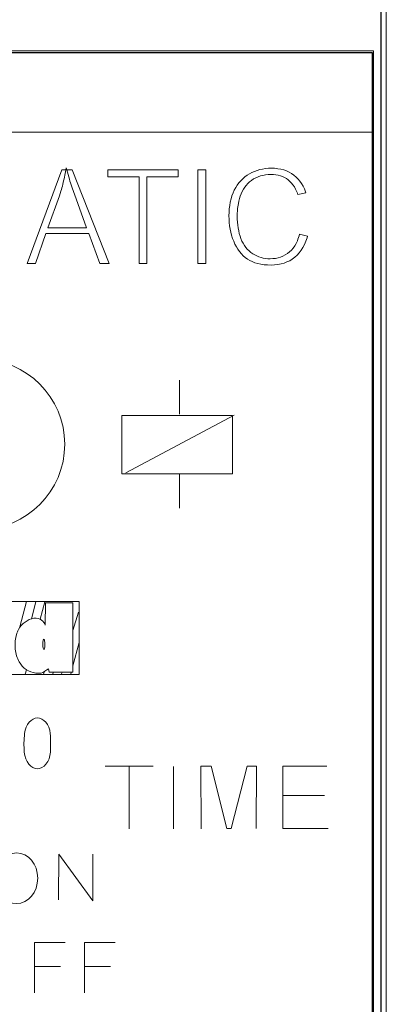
# Model space of a CAD drawing. Header units: millimetres. Extents: x 5 to 192, y 9 to 98.
# Tile 49 of 52: x 114 to 121, y 59 to 76. Entities that reach past the tile are written whole.
import ezdxf

# ---------------------------------------------------------------- set-up
doc = ezdxf.new("R2010")
doc.units = ezdxf.units.MM
doc.header["$MEASUREMENT"] = 0
doc.layers.add('Vrstva 1', color=7, linetype='Continuous')

msp = doc.modelspace()

# ---------------------------------------------------------------- linework, layer by layer
at = {"layer": 'Vrstva 1', "color": 250, "lineweight": 13}
msp.add_lwpolyline([(102.729, 21.62), (120.683, 21.62), (120.683, 85.117), (102.729, 85.117), (102.729, 21.62)], close=True, dxfattribs=at)
at = {"layer": 'Vrstva 1', "color": 250, "lineweight": 18}
msp.add_lwpolyline([(102.956, 30.916), (120.456, 30.916), (120.456, 75.78), (102.956, 75.78), (102.956, 30.916)], close=True, dxfattribs=at)
at = {"layer": 'Vrstva 1', "color": 22, "lineweight": 5}
msp.add_ellipse((113.517, 68.847), major_axis=(0, 1.5), ratio=1, dxfattribs=at)
at = {"layer": 'Vrstva 1', "color": 250, "lineweight": 5}
msp.add_ellipse((114.169, 61.202), major_axis=(0, 0.447), ratio=0.831953, dxfattribs=at)
at = {"layer": 'Vrstva 1', "color": 250, "lineweight": 25}
msp.add_open_spline([(120.585, 9.348), (120.585, 9.348), (120.585, 97.366), (120.585, 97.366), (120.585, 97.366), (120.585, 97.366), (102.824, 97.366), (102.824, 97.366), (102.824, 97.366), (102.824, 97.366), (102.824, 9.348), (102.824, 9.348), (102.824, 9.348), (102.824, 9.348), (120.585, 9.348), (120.585, 9.348)], degree=3, knots=[0, 0, 0, 0, 0.25, 0.25, 0.25, 0.25, 0.5, 0.5, 0.5, 0.5, 0.75, 0.75, 0.75, 0.75, 1, 1, 1, 1], dxfattribs=at)
at = {"layer": 'Vrstva 1', "lineweight": 25}
for points in [[(102.975, 75.748), (102.975, 75.748), (120.437, 75.748), (120.437, 75.748)], [(120.437, 75.748), (120.437, 75.748), (120.437, 74.135), (120.437, 74.135)], [(120.437, 74.135), (120.437, 74.135), (120.437, 32.561), (120.437, 32.561)]]:
    msp.add_open_spline(points, degree=3, dxfattribs=at)
at = {"layer": 'Vrstva 1', "lineweight": 5}
for points in [[(102.956, 74.348), (102.956, 74.348), (120.456, 74.348), (120.456, 74.348)], [(120.456, 74.348), (120.456, 74.348), (120.456, 72.836), (120.456, 72.836)], [(120.456, 72.836), (120.456, 72.836), (120.456, 33.86), (120.456, 33.86)]]:
    msp.add_open_spline(points, degree=3, dxfattribs=at)
at = {"layer": 'Vrstva 1', "color": 250, "lineweight": 5}
for points, knots in [([(114.354, 72.034), (114.354, 72.034), (114.964, 73.682), (114.964, 73.682), (114.964, 73.682), (114.964, 73.682), (115.037, 73.682), (115.037, 73.682), (115.037, 73.682), (115.02, 73.597), (115.003, 73.512), (114.983, 73.428), (114.983, 73.428), (114.972, 73.387), (114.961, 73.346), (114.949, 73.306), (114.949, 73.306), (114.949, 73.306), (114.922, 73.226), (114.922, 73.226), (114.922, 73.226), (114.922, 73.226), (114.718, 72.661), (114.718, 72.661), (114.718, 72.661), (114.718, 72.661), (115.402, 72.661), (115.402, 72.661), (115.402, 72.661), (115.402, 72.661), (115.187, 73.251), (115.187, 73.251), (115.187, 73.251), (115.156, 73.339), (115.126, 73.428), (115.099, 73.518), (115.099, 73.518), (115.099, 73.518), (115.054, 73.682), (115.054, 73.682), (115.054, 73.682), (115.054, 73.682), (115.147, 73.682), (115.147, 73.682), (115.147, 73.682), (115.147, 73.682), (115.797, 72.034), (115.797, 72.034), (115.797, 72.034), (115.797, 72.034), (115.634, 72.034), (115.634, 72.034), (115.634, 72.034), (115.634, 72.034), (115.439, 72.559), (115.439, 72.559), (115.439, 72.559), (115.439, 72.559), (114.684, 72.559), (114.684, 72.559), (114.684, 72.559), (114.684, 72.559), (114.501, 72.034), (114.501, 72.034), (114.501, 72.034), (114.501, 72.034), (114.354, 72.034), (114.354, 72.034)], [0, 0, 0, 0, 0.058824, 0.058824, 0.058824, 0.058824, 0.117647, 0.117647, 0.117647, 0.117647, 0.176471, 0.176471, 0.176471, 0.176471, 0.235294, 0.235294, 0.235294, 0.235294, 0.294118, 0.294118, 0.294118, 0.294118, 0.352941, 0.352941, 0.352941, 0.352941, 0.411765, 0.411765, 0.411765, 0.411765, 0.470588, 0.470588, 0.470588, 0.470588, 0.529412, 0.529412, 0.529412, 0.529412, 0.588235, 0.588235, 0.588235, 0.588235, 0.647059, 0.647059, 0.647059, 0.647059, 0.705882, 0.705882, 0.705882, 0.705882, 0.764706, 0.764706, 0.764706, 0.764706, 0.823529, 0.823529, 0.823529, 0.823529, 0.882353, 0.882353, 0.882353, 0.882353, 0.941176, 0.941176, 0.941176, 0.941176, 1, 1, 1, 1]), ([(115.037, 73.682), (115.037, 73.682), (115.054, 73.682), (115.054, 73.682), (115.054, 73.682), (115.054, 73.682), (115.044, 73.716), (115.044, 73.716), (115.044, 73.716), (115.044, 73.716), (115.037, 73.682), (115.037, 73.682)], [0, 0, 0, 0, 0.333333, 0.333333, 0.333333, 0.333333, 0.666667, 0.666667, 0.666667, 0.666667, 1, 1, 1, 1]), ([(116.326, 72.034), (116.326, 72.034), (116.326, 73.562), (116.326, 73.562), (116.326, 73.562), (116.326, 73.562), (115.776, 73.562), (115.776, 73.562), (115.776, 73.562), (115.776, 73.562), (115.776, 73.682), (115.776, 73.682), (115.776, 73.682), (115.776, 73.682), (117.018, 73.682), (117.018, 73.682), (117.018, 73.682), (117.018, 73.682), (117.018, 73.562), (117.018, 73.562), (117.018, 73.562), (117.018, 73.562), (116.466, 73.562), (116.466, 73.562), (116.466, 73.562), (116.466, 73.562), (116.466, 72.034), (116.466, 72.034), (116.466, 72.034), (116.466, 72.034), (116.326, 72.034), (116.326, 72.034)], [0, 0, 0, 0, 0.125, 0.125, 0.125, 0.125, 0.25, 0.25, 0.25, 0.25, 0.375, 0.375, 0.375, 0.375, 0.5, 0.5, 0.5, 0.5, 0.625, 0.625, 0.625, 0.625, 0.75, 0.75, 0.75, 0.75, 0.875, 0.875, 0.875, 0.875, 1, 1, 1, 1]), ([(117.364, 72.034), (117.364, 72.034), (117.364, 73.682), (117.364, 73.682), (117.364, 73.682), (117.364, 73.682), (117.503, 73.682), (117.503, 73.682), (117.503, 73.682), (117.503, 73.682), (117.503, 72.034), (117.503, 72.034), (117.503, 72.034), (117.503, 72.034), (117.364, 72.034), (117.364, 72.034)], [0, 0, 0, 0, 0.25, 0.25, 0.25, 0.25, 0.5, 0.5, 0.5, 0.5, 0.75, 0.75, 0.75, 0.75, 1, 1, 1, 1]), ([(119.154, 72.548), (119.154, 72.548), (119.295, 72.511), (119.295, 72.511), (119.295, 72.511), (119.295, 72.511), (119.288, 72.485), (119.288, 72.485), (119.288, 72.485), (119.288, 72.485), (119.266, 72.424), (119.266, 72.424), (119.266, 72.424), (119.266, 72.424), (119.241, 72.367), (119.241, 72.367), (119.241, 72.367), (119.241, 72.367), (119.213, 72.314), (119.213, 72.314), (119.213, 72.314), (119.213, 72.314), (119.182, 72.265), (119.182, 72.265), (119.182, 72.265), (119.182, 72.265), (119.148, 72.22), (119.148, 72.22), (119.148, 72.22), (119.148, 72.22), (119.111, 72.18), (119.111, 72.18), (119.111, 72.18), (119.111, 72.18), (119.07, 72.143), (119.07, 72.143), (119.07, 72.143), (119.07, 72.143), (119.026, 72.11), (119.026, 72.11), (119.026, 72.11), (119.026, 72.11), (118.981, 72.082), (118.981, 72.082), (118.981, 72.082), (118.981, 72.082), (118.933, 72.059), (118.933, 72.059), (118.933, 72.059), (118.933, 72.059), (118.882, 72.039), (118.882, 72.039), (118.882, 72.039), (118.882, 72.039), (118.829, 72.024), (118.829, 72.024), (118.829, 72.024), (118.829, 72.024), (118.774, 72.013), (118.774, 72.013), (118.774, 72.013), (118.774, 72.013), (118.715, 72.006), (118.715, 72.006), (118.715, 72.006), (118.715, 72.006), (118.654, 72.004), (118.654, 72.004), (118.654, 72.004), (118.654, 72.004), (118.59, 72.006), (118.59, 72.006), (118.59, 72.006), (118.59, 72.006), (118.53, 72.011), (118.53, 72.011), (118.53, 72.011), (118.53, 72.011), (118.473, 72.019), (118.473, 72.019), (118.473, 72.019), (118.473, 72.019), (118.419, 72.031), (118.419, 72.031), (118.419, 72.031), (118.419, 72.031), (118.369, 72.046), (118.369, 72.046), (118.369, 72.046), (118.369, 72.046), (118.322, 72.065), (118.322, 72.065), (118.322, 72.065), (118.322, 72.065), (118.278, 72.086), (118.278, 72.086), (118.278, 72.086), (118.278, 72.086), (118.237, 72.111), (118.237, 72.111), (118.237, 72.111), (118.237, 72.111), (118.199, 72.139), (118.199, 72.139), (118.199, 72.139), (118.199, 72.139), (118.163, 72.17), (118.163, 72.17), (118.163, 72.17), (118.163, 72.17), (118.129, 72.205), (118.129, 72.205), (118.129, 72.205), (118.129, 72.205), (118.098, 72.242), (118.098, 72.242), (118.098, 72.242), (118.098, 72.242), (118.069, 72.282), (118.069, 72.282), (118.069, 72.282), (118.069, 72.282), (118.042, 72.326), (118.042, 72.326), (118.042, 72.326), (118.042, 72.326), (118.017, 72.372), (118.017, 72.372), (118.017, 72.372), (118.017, 72.372), (117.995, 72.423), (117.995, 72.423), (117.995, 72.423), (117.995, 72.423), (117.975, 72.475), (117.975, 72.475), (117.975, 72.475), (117.975, 72.475), (117.958, 72.529), (117.958, 72.529), (117.958, 72.529), (117.958, 72.529), (117.943, 72.583), (117.943, 72.583), (117.943, 72.583), (117.943, 72.583), (117.932, 72.639), (117.932, 72.639), (117.932, 72.639), (117.932, 72.639), (117.922, 72.695), (117.922, 72.695), (117.922, 72.695), (117.922, 72.695), (117.916, 72.753), (117.916, 72.753), (117.916, 72.753), (117.916, 72.753), (117.912, 72.811), (117.912, 72.811), (117.912, 72.811), (117.912, 72.811), (117.91, 72.871), (117.91, 72.871), (117.91, 72.871), (117.91, 72.871), (117.912, 72.935), (117.912, 72.935), (117.912, 72.935), (117.912, 72.935), (117.916, 72.998), (117.916, 72.998), (117.916, 72.998), (117.916, 72.998), (117.924, 73.057), (117.924, 73.057), (117.924, 73.057), (117.924, 73.057), (117.934, 73.115), (117.934, 73.115), (117.934, 73.115), (117.934, 73.115), (117.947, 73.17), (117.947, 73.17), (117.947, 73.17), (117.947, 73.17), (117.964, 73.224), (117.964, 73.224), (117.964, 73.224), (117.964, 73.224), (117.983, 73.275), (117.983, 73.275), (117.983, 73.275), (117.983, 73.275), (118.005, 73.324), (118.005, 73.324), (118.005, 73.324), (118.005, 73.324), (118.03, 73.37), (118.03, 73.37), (118.03, 73.37), (118.03, 73.37), (118.057, 73.413), (118.057, 73.413), (118.057, 73.413), (118.057, 73.413), (118.087, 73.453), (118.087, 73.453), (118.087, 73.453), (118.087, 73.453), (118.119, 73.491), (118.119, 73.491), (118.119, 73.491), (118.119, 73.491), (118.154, 73.525), (118.154, 73.525), (118.154, 73.525), (118.154, 73.525), (118.191, 73.557), (118.191, 73.557), (118.191, 73.557), (118.191, 73.557), (118.23, 73.586), (118.23, 73.586), (118.23, 73.586), (118.23, 73.586), (118.273, 73.612), (118.273, 73.612), (118.273, 73.612), (118.273, 73.612), (118.316, 73.635), (118.316, 73.635), (118.316, 73.635), (118.316, 73.635), (118.362, 73.655), (118.362, 73.655), (118.362, 73.655), (118.362, 73.655), (118.408, 73.672), (118.408, 73.672), (118.408, 73.672), (118.408, 73.672), (118.456, 73.687), (118.456, 73.687), (118.456, 73.687), (118.456, 73.687), (118.504, 73.697), (118.504, 73.697), (118.504, 73.697), (118.504, 73.697), (118.554, 73.705), (118.554, 73.705), (118.554, 73.705), (118.554, 73.705), (118.605, 73.71), (118.605, 73.71), (118.605, 73.71), (118.605, 73.71), (118.657, 73.711), (118.657, 73.711), (118.657, 73.711), (118.657, 73.711), (118.716, 73.709), (118.716, 73.709), (118.716, 73.709), (118.716, 73.709), (118.772, 73.703), (118.772, 73.703), (118.772, 73.703), (118.772, 73.703), (118.825, 73.694), (118.825, 73.694), (118.825, 73.694), (118.825, 73.694), (118.876, 73.68), (118.876, 73.68), (118.876, 73.68), (118.876, 73.68), (118.924, 73.663), (118.924, 73.663), (118.924, 73.663), (118.924, 73.663), (118.97, 73.641), (118.97, 73.641), (118.97, 73.641), (118.97, 73.641), (119.013, 73.616), (119.013, 73.616), (119.013, 73.616), (119.013, 73.616), (119.054, 73.588), (119.054, 73.588), (119.054, 73.588), (119.054, 73.588), (119.093, 73.555), (119.093, 73.555), (119.093, 73.555), (119.093, 73.555), (119.128, 73.519), (119.128, 73.519), (119.128, 73.519), (119.128, 73.519), (119.16, 73.481), (119.16, 73.481), (119.16, 73.481), (119.16, 73.481), (119.19, 73.439), (119.19, 73.439), (119.19, 73.439), (119.19, 73.439), (119.216, 73.393), (119.216, 73.393), (119.216, 73.393), (119.216, 73.393), (119.24, 73.345), (119.24, 73.345), (119.24, 73.345), (119.24, 73.345), (119.264, 73.279), (119.264, 73.279), (119.264, 73.279), (119.264, 73.279), (119.126, 73.246), (119.126, 73.246), (119.126, 73.246), (119.115, 73.278), (119.099, 73.311), (119.084, 73.343), (119.084, 73.343), (119.084, 73.343), (119.063, 73.382), (119.063, 73.382), (119.063, 73.382), (119.063, 73.382), (119.039, 73.417), (119.039, 73.417), (119.039, 73.417), (119.039, 73.417), (119.013, 73.45), (119.013, 73.45), (119.013, 73.45), (119.013, 73.45), (118.985, 73.479), (118.985, 73.479), (118.985, 73.479), (118.985, 73.479), (118.955, 73.505), (118.955, 73.505), (118.955, 73.505), (118.955, 73.505), (118.924, 73.527), (118.924, 73.527), (118.924, 73.527), (118.924, 73.527), (118.89, 73.547), (118.89, 73.547), (118.89, 73.547), (118.89, 73.547), (118.855, 73.563), (118.855, 73.563), (118.855, 73.563), (118.855, 73.563), (118.818, 73.577), (118.818, 73.577), (118.818, 73.577), (118.818, 73.577), (118.779, 73.587), (118.779, 73.587), (118.779, 73.587), (118.779, 73.587), (118.739, 73.594), (118.739, 73.594), (118.739, 73.594), (118.739, 73.594), (118.696, 73.598), (118.696, 73.598), (118.696, 73.598), (118.696, 73.598), (118.653, 73.6), (118.653, 73.6), (118.653, 73.6), (118.653, 73.6), (118.603, 73.598), (118.603, 73.598), (118.603, 73.598), (118.603, 73.598), (118.555, 73.594), (118.555, 73.594), (118.555, 73.594), (118.555, 73.594), (118.509, 73.585), (118.509, 73.585), (118.509, 73.585), (118.509, 73.585), (118.465, 73.574), (118.465, 73.574), (118.465, 73.574), (118.465, 73.574), (118.423, 73.56), (118.423, 73.56), (118.423, 73.56), (118.423, 73.56), (118.382, 73.542), (118.382, 73.542), (118.382, 73.542), (118.382, 73.542), (118.344, 73.521), (118.344, 73.521), (118.344, 73.521), (118.344, 73.521), (118.308, 73.497), (118.308, 73.497), (118.308, 73.497), (118.308, 73.497), (118.274, 73.469), (118.274, 73.469), (118.274, 73.469), (118.274, 73.469), (118.243, 73.44), (118.243, 73.44), (118.243, 73.44), (118.243, 73.44), (118.214, 73.408), (118.214, 73.408), (118.214, 73.408), (118.214, 73.408), (118.188, 73.375), (118.188, 73.375), (118.188, 73.375), (118.188, 73.375), (118.165, 73.339), (118.165, 73.339), (118.165, 73.339), (118.165, 73.339), (118.144, 73.3), (118.144, 73.3), (118.144, 73.3), (118.144, 73.3), (118.126, 73.26), (118.126, 73.26), (118.126, 73.26), (118.126, 73.26), (118.111, 73.218), (118.111, 73.218), (118.111, 73.218), (118.111, 73.218), (118.098, 73.176), (118.098, 73.176), (118.098, 73.176), (118.098, 73.176), (118.087, 73.133), (118.087, 73.133), (118.087, 73.133), (118.087, 73.133), (118.078, 73.091), (118.078, 73.091), (118.078, 73.091), (118.078, 73.091), (118.064, 73.004), (118.064, 73.004), (118.064, 73.004), (118.064, 73.004), (118.06, 72.96), (118.06, 72.96), (118.06, 72.96), (118.06, 72.96), (118.057, 72.916), (118.057, 72.916), (118.057, 72.916), (118.057, 72.916), (118.058, 72.816), (118.058, 72.816), (118.058, 72.816), (118.058, 72.816), (118.061, 72.762), (118.061, 72.762), (118.061, 72.762), (118.061, 72.762), (118.066, 72.709), (118.066, 72.709), (118.066, 72.709), (118.066, 72.709), (118.073, 72.658), (118.073, 72.658), (118.073, 72.658), (118.073, 72.658), (118.082, 72.608), (118.082, 72.608), (118.082, 72.608), (118.082, 72.608), (118.093, 72.561), (118.093, 72.561), (118.093, 72.561), (118.093, 72.561), (118.106, 72.515), (118.106, 72.515), (118.106, 72.515), (118.106, 72.515), (118.121, 72.47), (118.121, 72.47), (118.121, 72.47), (118.121, 72.47), (118.139, 72.428), (118.139, 72.428), (118.139, 72.428), (118.139, 72.428), (118.159, 72.388), (118.159, 72.388), (118.159, 72.388), (118.159, 72.388), (118.182, 72.35), (118.182, 72.35), (118.182, 72.35), (118.182, 72.35), (118.207, 72.315), (118.207, 72.315), (118.207, 72.315), (118.207, 72.315), (118.234, 72.283), (118.234, 72.283), (118.234, 72.283), (118.234, 72.283), (118.264, 72.254), (118.264, 72.254), (118.264, 72.254), (118.264, 72.254), (118.297, 72.227), (118.297, 72.227), (118.297, 72.227), (118.297, 72.227), (118.331, 72.203), (118.331, 72.203), (118.331, 72.203), (118.331, 72.203), (118.367, 72.183), (118.367, 72.183), (118.367, 72.183), (118.367, 72.183), (118.403, 72.165), (118.403, 72.165), (118.403, 72.165), (118.403, 72.165), (118.44, 72.15), (118.44, 72.15), (118.44, 72.15), (118.44, 72.15), (118.478, 72.137), (118.478, 72.137), (118.478, 72.137), (118.478, 72.137), (118.516, 72.128), (118.516, 72.128), (118.516, 72.128), (118.516, 72.128), (118.556, 72.121), (118.556, 72.121), (118.556, 72.121), (118.556, 72.121), (118.596, 72.117), (118.596, 72.117), (118.596, 72.117), (118.596, 72.117), (118.636, 72.116), (118.636, 72.116), (118.636, 72.116), (118.636, 72.116), (118.685, 72.118), (118.685, 72.118), (118.685, 72.118), (118.685, 72.118), (118.731, 72.123), (118.731, 72.123), (118.731, 72.123), (118.731, 72.123), (118.777, 72.132), (118.777, 72.132), (118.777, 72.132), (118.777, 72.132), (118.82, 72.146), (118.82, 72.146), (118.82, 72.146), (118.82, 72.146), (118.862, 72.163), (118.862, 72.163), (118.862, 72.163), (118.862, 72.163), (118.902, 72.183), (118.902, 72.183), (118.902, 72.183), (118.902, 72.183), (118.94, 72.208), (118.94, 72.208), (118.94, 72.208), (118.94, 72.208), (118.976, 72.237), (118.976, 72.237), (118.976, 72.237), (118.976, 72.237), (119.01, 72.269), (119.01, 72.269), (119.01, 72.269), (119.01, 72.269), (119.041, 72.305), (119.041, 72.305), (119.041, 72.305), (119.041, 72.305), (119.069, 72.344), (119.069, 72.344), (119.069, 72.344), (119.069, 72.344), (119.094, 72.387), (119.094, 72.387), (119.094, 72.387), (119.094, 72.387), (119.116, 72.433), (119.116, 72.433), (119.116, 72.433), (119.13, 72.471), (119.145, 72.509), (119.154, 72.548)], [0, 0, 0, 0, 0.006452, 0.006452, 0.006452, 0.006452, 0.012903, 0.012903, 0.012903, 0.012903, 0.019355, 0.019355, 0.019355, 0.019355, 0.025806, 0.025806, 0.025806, 0.025806, 0.032258, 0.032258, 0.032258, 0.032258, 0.03871, 0.03871, 0.03871, 0.03871, 0.045161, 0.045161, 0.045161, 0.045161, 0.051613, 0.051613, 0.051613, 0.051613, 0.058065, 0.058065, 0.058065, 0.058065, 0.064516, 0.064516, 0.064516, 0.064516, 0.070968, 0.070968, 0.070968, 0.070968, 0.077419, 0.077419, 0.077419, 0.077419, 0.083871, 0.083871, 0.083871, 0.083871, 0.090323, 0.090323, 0.090323, 0.090323, 0.096774, 0.096774, 0.096774, 0.096774, 0.103226, 0.103226, 0.103226, 0.103226, 0.109677, 0.109677, 0.109677, 0.109677, 0.116129, 0.116129, 0.116129, 0.116129, 0.122581, 0.122581, 0.122581, 0.122581, 0.129032, 0.129032, 0.129032, 0.129032, 0.135484, 0.135484, 0.135484, 0.135484, 0.141935, 0.141935, 0.141935, 0.141935, 0.148387, 0.148387, 0.148387, 0.148387, 0.154839, 0.154839, 0.154839, 0.154839, 0.16129, 0.16129, 0.16129, 0.16129, 0.167742, 0.167742, 0.167742, 0.167742, 0.174194, 0.174194, 0.174194, 0.174194, 0.180645, 0.180645, 0.180645, 0.180645, 0.187097, 0.187097, 0.187097, 0.187097, 0.193548, 0.193548, 0.193548, 0.193548, 0.2, 0.2, 0.2, 0.2, 0.206452, 0.206452, 0.206452, 0.206452, 0.212903, 0.212903, 0.212903, 0.212903, 0.219355, 0.219355, 0.219355, 0.219355, 0.225806, 0.225806, 0.225806, 0.225806, 0.232258, 0.232258, 0.232258, 0.232258, 0.23871, 0.23871, 0.23871, 0.23871, 0.245161, 0.245161, 0.245161, 0.245161, 0.251613, 0.251613, 0.251613, 0.251613, 0.258065, 0.258065, 0.258065, 0.258065, 0.264516, 0.264516, 0.264516, 0.264516, 0.270968, 0.270968, 0.270968, 0.270968, 0.277419, 0.277419, 0.277419, 0.277419, 0.283871, 0.283871, 0.283871, 0.283871, 0.290323, 0.290323, 0.290323, 0.290323, 0.296774, 0.296774, 0.296774, 0.296774, 0.303226, 0.303226, 0.303226, 0.303226, 0.309677, 0.309677, 0.309677, 0.309677, 0.316129, 0.316129, 0.316129, 0.316129, 0.322581, 0.322581, 0.322581, 0.322581, 0.329032, 0.329032, 0.329032, 0.329032, 0.335484, 0.335484, 0.335484, 0.335484, 0.341935, 0.341935, 0.341935, 0.341935, 0.348387, 0.348387, 0.348387, 0.348387, 0.354839, 0.354839, 0.354839, 0.354839, 0.36129, 0.36129, 0.36129, 0.36129, 0.367742, 0.367742, 0.367742, 0.367742, 0.374194, 0.374194, 0.374194, 0.374194, 0.380645, 0.380645, 0.380645, 0.380645, 0.387097, 0.387097, 0.387097, 0.387097, 0.393548, 0.393548, 0.393548, 0.393548, 0.4, 0.4, 0.4, 0.4, 0.406452, 0.406452, 0.406452, 0.406452, 0.412903, 0.412903, 0.412903, 0.412903, 0.419355, 0.419355, 0.419355, 0.419355, 0.425806, 0.425806, 0.425806, 0.425806, 0.432258, 0.432258, 0.432258, 0.432258, 0.43871, 0.43871, 0.43871, 0.43871, 0.445161, 0.445161, 0.445161, 0.445161, 0.451613, 0.451613, 0.451613, 0.451613, 0.458065, 0.458065, 0.458065, 0.458065, 0.464516, 0.464516, 0.464516, 0.464516, 0.470968, 0.470968, 0.470968, 0.470968, 0.477419, 0.477419, 0.477419, 0.477419, 0.483871, 0.483871, 0.483871, 0.483871, 0.490323, 0.490323, 0.490323, 0.490323, 0.496774, 0.496774, 0.496774, 0.496774, 0.503226, 0.503226, 0.503226, 0.503226, 0.509677, 0.509677, 0.509677, 0.509677, 0.516129, 0.516129, 0.516129, 0.516129, 0.522581, 0.522581, 0.522581, 0.522581, 0.529032, 0.529032, 0.529032, 0.529032, 0.535484, 0.535484, 0.535484, 0.535484, 0.541935, 0.541935, 0.541935, 0.541935, 0.548387, 0.548387, 0.548387, 0.548387, 0.554839, 0.554839, 0.554839, 0.554839, 0.56129, 0.56129, 0.56129, 0.56129, 0.567742, 0.567742, 0.567742, 0.567742, 0.574194, 0.574194, 0.574194, 0.574194, 0.580645, 0.580645, 0.580645, 0.580645, 0.587097, 0.587097, 0.587097, 0.587097, 0.593548, 0.593548, 0.593548, 0.593548, 0.6, 0.6, 0.6, 0.6, 0.606452, 0.606452, 0.606452, 0.606452, 0.612903, 0.612903, 0.612903, 0.612903, 0.619355, 0.619355, 0.619355, 0.619355, 0.625806, 0.625806, 0.625806, 0.625806, 0.632258, 0.632258, 0.632258, 0.632258, 0.63871, 0.63871, 0.63871, 0.63871, 0.645161, 0.645161, 0.645161, 0.645161, 0.651613, 0.651613, 0.651613, 0.651613, 0.658065, 0.658065, 0.658065, 0.658065, 0.664516, 0.664516, 0.664516, 0.664516, 0.670968, 0.670968, 0.670968, 0.670968, 0.677419, 0.677419, 0.677419, 0.677419, 0.683871, 0.683871, 0.683871, 0.683871, 0.690323, 0.690323, 0.690323, 0.690323, 0.696774, 0.696774, 0.696774, 0.696774, 0.703226, 0.703226, 0.703226, 0.703226, 0.709677, 0.709677, 0.709677, 0.709677, 0.716129, 0.716129, 0.716129, 0.716129, 0.722581, 0.722581, 0.722581, 0.722581, 0.729032, 0.729032, 0.729032, 0.729032, 0.735484, 0.735484, 0.735484, 0.735484, 0.741935, 0.741935, 0.741935, 0.741935, 0.748387, 0.748387, 0.748387, 0.748387, 0.754839, 0.754839, 0.754839, 0.754839, 0.76129, 0.76129, 0.76129, 0.76129, 0.767742, 0.767742, 0.767742, 0.767742, 0.774194, 0.774194, 0.774194, 0.774194, 0.780645, 0.780645, 0.780645, 0.780645, 0.787097, 0.787097, 0.787097, 0.787097, 0.793548, 0.793548, 0.793548, 0.793548, 0.8, 0.8, 0.8, 0.8, 0.806452, 0.806452, 0.806452, 0.806452, 0.812903, 0.812903, 0.812903, 0.812903, 0.819355, 0.819355, 0.819355, 0.819355, 0.825806, 0.825806, 0.825806, 0.825806, 0.832258, 0.832258, 0.832258, 0.832258, 0.83871, 0.83871, 0.83871, 0.83871, 0.845161, 0.845161, 0.845161, 0.845161, 0.851613, 0.851613, 0.851613, 0.851613, 0.858065, 0.858065, 0.858065, 0.858065, 0.864516, 0.864516, 0.864516, 0.864516, 0.870968, 0.870968, 0.870968, 0.870968, 0.877419, 0.877419, 0.877419, 0.877419, 0.883871, 0.883871, 0.883871, 0.883871, 0.890323, 0.890323, 0.890323, 0.890323, 0.896774, 0.896774, 0.896774, 0.896774, 0.903226, 0.903226, 0.903226, 0.903226, 0.909677, 0.909677, 0.909677, 0.909677, 0.916129, 0.916129, 0.916129, 0.916129, 0.922581, 0.922581, 0.922581, 0.922581, 0.929032, 0.929032, 0.929032, 0.929032, 0.935484, 0.935484, 0.935484, 0.935484, 0.941935, 0.941935, 0.941935, 0.941935, 0.948387, 0.948387, 0.948387, 0.948387, 0.954839, 0.954839, 0.954839, 0.954839, 0.96129, 0.96129, 0.96129, 0.96129, 0.967742, 0.967742, 0.967742, 0.967742, 0.974194, 0.974194, 0.974194, 0.974194, 0.980645, 0.980645, 0.980645, 0.980645, 0.987097, 0.987097, 0.987097, 0.987097, 0.993548, 0.993548, 0.993548, 0.993548, 1, 1, 1, 1]), ([(116.024, 68.324), (116.024, 68.324), (117.973, 68.326), (117.973, 68.326), (117.973, 68.326), (117.973, 68.326), (117.971, 69.354), (117.971, 69.354), (117.971, 69.354), (117.971, 69.354), (116.023, 69.352), (116.023, 69.352), (116.023, 69.352), (116.023, 69.352), (116.024, 68.324), (116.024, 68.324)], [0, 0, 0, 0, 0.25, 0.25, 0.25, 0.25, 0.5, 0.5, 0.5, 0.5, 0.75, 0.75, 0.75, 0.75, 1, 1, 1, 1]), ([(113.98, 66.078), (113.98, 66.078), (115.27, 66.078), (115.27, 66.078), (115.27, 66.078), (115.27, 66.078), (115.27, 64.788), (115.27, 64.788), (115.27, 64.788), (115.27, 64.788), (113.98, 64.788), (113.98, 64.788), (113.98, 64.788), (113.98, 64.788), (113.98, 66.078), (113.98, 66.078)], [0, 0, 0, 0, 0.25, 0.25, 0.25, 0.25, 0.5, 0.5, 0.5, 0.5, 0.75, 0.75, 0.75, 0.75, 1, 1, 1, 1]), ([(114.161, 65.475), (114.142, 65.396), (114.138, 65.316), (114.146, 65.235), (114.146, 65.235), (114.154, 65.158), (114.176, 65.081), (114.214, 65.014), (114.214, 65.014), (114.214, 65.014), (114.241, 64.972), (114.241, 64.972), (114.241, 64.972), (114.241, 64.972), (114.268, 64.937), (114.268, 64.937), (114.268, 64.937), (114.268, 64.937), (114.3, 64.904), (114.3, 64.904), (114.3, 64.904), (114.3, 64.904), (114.336, 64.876), (114.336, 64.876), (114.336, 64.876), (114.336, 64.876), (114.376, 64.854), (114.376, 64.854), (114.376, 64.854), (114.376, 64.854), (114.418, 64.836), (114.418, 64.836), (114.418, 64.836), (114.418, 64.836), (114.462, 64.824), (114.462, 64.824), (114.462, 64.824), (114.462, 64.824), (114.508, 64.817), (114.508, 64.817), (114.508, 64.817), (114.508, 64.817), (114.554, 64.814), (114.554, 64.814), (114.554, 64.814), (114.554, 64.814), (114.603, 64.817), (114.603, 64.817), (114.603, 64.817), (114.639, 64.823), (114.699, 64.876), (114.733, 64.891), (114.733, 64.891), (114.733, 64.891), (114.742, 64.831), (114.742, 64.831), (114.742, 64.831), (114.742, 64.831), (115.158, 64.831), (115.158, 64.831), (115.158, 64.831), (115.158, 64.831), (115.158, 66.051), (115.158, 66.051), (115.158, 66.051), (115.158, 66.051), (114.677, 66.052), (114.677, 66.052), (114.677, 66.052), (114.677, 66.052), (114.674, 65.661), (114.674, 65.661), (114.674, 65.661), (114.652, 65.72), (114.589, 65.798), (114.471, 65.781), (114.471, 65.781), (114.471, 65.781), (114.43, 65.771), (114.43, 65.771), (114.43, 65.771), (114.43, 65.771), (114.391, 65.757), (114.391, 65.757), (114.391, 65.757), (114.391, 65.757), (114.354, 65.738), (114.354, 65.738), (114.354, 65.738), (114.354, 65.738), (114.319, 65.715), (114.319, 65.715), (114.319, 65.715), (114.319, 65.715), (114.286, 65.688), (114.286, 65.688), (114.286, 65.688), (114.286, 65.688), (114.256, 65.658), (114.256, 65.658), (114.256, 65.658), (114.256, 65.658), (114.228, 65.623), (114.228, 65.623), (114.228, 65.623), (114.228, 65.623), (114.204, 65.585), (114.204, 65.585), (114.204, 65.585), (114.189, 65.555), (114.175, 65.525), (114.166, 65.492), (114.166, 65.492), (114.166, 65.492), (114.161, 65.475), (114.161, 65.475)], [0, 0, 0, 0, 0.034483, 0.034483, 0.034483, 0.034483, 0.068966, 0.068966, 0.068966, 0.068966, 0.103448, 0.103448, 0.103448, 0.103448, 0.137931, 0.137931, 0.137931, 0.137931, 0.172414, 0.172414, 0.172414, 0.172414, 0.206897, 0.206897, 0.206897, 0.206897, 0.241379, 0.241379, 0.241379, 0.241379, 0.275862, 0.275862, 0.275862, 0.275862, 0.310345, 0.310345, 0.310345, 0.310345, 0.344828, 0.344828, 0.344828, 0.344828, 0.37931, 0.37931, 0.37931, 0.37931, 0.413793, 0.413793, 0.413793, 0.413793, 0.448276, 0.448276, 0.448276, 0.448276, 0.482759, 0.482759, 0.482759, 0.482759, 0.517241, 0.517241, 0.517241, 0.517241, 0.551724, 0.551724, 0.551724, 0.551724, 0.586207, 0.586207, 0.586207, 0.586207, 0.62069, 0.62069, 0.62069, 0.62069, 0.655172, 0.655172, 0.655172, 0.655172, 0.689655, 0.689655, 0.689655, 0.689655, 0.724138, 0.724138, 0.724138, 0.724138, 0.758621, 0.758621, 0.758621, 0.758621, 0.793103, 0.793103, 0.793103, 0.793103, 0.827586, 0.827586, 0.827586, 0.827586, 0.862069, 0.862069, 0.862069, 0.862069, 0.896552, 0.896552, 0.896552, 0.896552, 0.931034, 0.931034, 0.931034, 0.931034, 0.965517, 0.965517, 0.965517, 0.965517, 1, 1, 1, 1]), ([(114.646, 65.23), (114.636, 65.237), (114.634, 65.271), (114.633, 65.282), (114.633, 65.282), (114.633, 65.282), (114.633, 65.359), (114.633, 65.359), (114.633, 65.359), (114.633, 65.359), (114.636, 65.388), (114.636, 65.388), (114.636, 65.388), (114.637, 65.394), (114.639, 65.407), (114.644, 65.413), (114.644, 65.413), (114.658, 65.413), (114.66, 65.395), (114.663, 65.385), (114.663, 65.385), (114.667, 65.35), (114.669, 65.271), (114.657, 65.238), (114.657, 65.238), (114.653, 65.232), (114.652, 65.23), (114.646, 65.23)], [0, 0, 0, 0, 0.142857, 0.142857, 0.142857, 0.142857, 0.285714, 0.285714, 0.285714, 0.285714, 0.428571, 0.428571, 0.428571, 0.428571, 0.571429, 0.571429, 0.571429, 0.571429, 0.714286, 0.714286, 0.714286, 0.714286, 0.857143, 0.857143, 0.857143, 0.857143, 1, 1, 1, 1]), ([(114.535, 64.026), (114.636, 64.026), (114.751, 63.917), (114.761, 63.752), (114.761, 63.752), (114.768, 63.646), (114.771, 63.531), (114.765, 63.425), (114.765, 63.425), (114.756, 63.25), (114.641, 63.131), (114.535, 63.131), (114.535, 63.131), (114.43, 63.131), (114.32, 63.251), (114.305, 63.425), (114.305, 63.425), (114.295, 63.531), (114.298, 63.646), (114.309, 63.752), (114.309, 63.752), (114.326, 63.916), (114.434, 64.026), (114.535, 64.026)], [0, 0, 0, 0, 0.166667, 0.166667, 0.166667, 0.166667, 0.333333, 0.333333, 0.333333, 0.333333, 0.5, 0.5, 0.5, 0.5, 0.666667, 0.666667, 0.666667, 0.666667, 0.833333, 0.833333, 0.833333, 0.833333, 1, 1, 1, 1]), ([(117.419, 62.073), (117.419, 62.073), (117.415, 63.176), (117.415, 63.176), (117.415, 63.176), (117.415, 63.176), (117.596, 63.176), (117.596, 63.176), (117.596, 63.176), (117.596, 63.176), (117.873, 62.077), (117.873, 62.077), (117.873, 62.077), (117.873, 62.077), (117.95, 62.077), (117.95, 62.077), (117.95, 62.077), (117.95, 62.077), (118.232, 63.176), (118.232, 63.176), (118.232, 63.176), (118.232, 63.176), (118.397, 63.176), (118.397, 63.176), (118.397, 63.176), (118.397, 63.176), (118.393, 62.077), (118.393, 62.077)], [0, 0, 0, 0, 0.142857, 0.142857, 0.142857, 0.142857, 0.285714, 0.285714, 0.285714, 0.285714, 0.428571, 0.428571, 0.428571, 0.428571, 0.571429, 0.571429, 0.571429, 0.571429, 0.714286, 0.714286, 0.714286, 0.714286, 0.857143, 0.857143, 0.857143, 0.857143, 1, 1, 1, 1]), ([(119.659, 62.076), (119.659, 62.076), (118.858, 62.076), (118.858, 62.076), (118.858, 62.076), (118.858, 62.076), (118.858, 63.178), (118.858, 63.178), (118.858, 63.178), (118.858, 63.178), (119.634, 63.178), (119.634, 63.178)], [0, 0, 0, 0, 0.333333, 0.333333, 0.333333, 0.333333, 0.666667, 0.666667, 0.666667, 0.666667, 1, 1, 1, 1]), ([(114.906, 60.819), (114.906, 60.819), (114.913, 61.627), (114.913, 61.627), (114.913, 61.627), (114.913, 61.627), (115.514, 60.805), (115.514, 60.805), (115.514, 60.805), (115.514, 60.805), (115.514, 61.627), (115.514, 61.627)], [0, 0, 0, 0, 0.333333, 0.333333, 0.333333, 0.333333, 0.666667, 0.666667, 0.666667, 0.666667, 1, 1, 1, 1]), ([(114.484, 59.182), (114.484, 59.182), (114.484, 60.069), (114.484, 60.069), (114.484, 60.069), (114.484, 60.069), (115.027, 60.069), (115.027, 60.069)], [0, 0, 0, 0, 0.5, 0.5, 0.5, 0.5, 1, 1, 1, 1]), ([(115.364, 59.182), (115.364, 59.182), (115.364, 60.069), (115.364, 60.069), (115.364, 60.069), (115.364, 60.069), (115.907, 60.069), (115.907, 60.069)], [0, 0, 0, 0, 0.5, 0.5, 0.5, 0.5, 1, 1, 1, 1])]:
    msp.add_open_spline(points, degree=3, knots=knots, dxfattribs=at)
for points in [[(117.04, 69.976), (117.04, 69.976), (117.04, 69.375), (117.04, 69.375)], [(116.094, 68.344), (116.094, 68.344), (118, 69.359), (118, 69.359)], [(117.042, 68.325), (117.042, 68.325), (117.042, 67.724), (117.042, 67.724)], [(114.341, 66.075), (114.341, 66.075), (114.228, 65.629), (114.228, 65.629)], [(114.51, 66.075), (114.51, 66.075), (114.433, 65.768), (114.433, 65.768)], [(114.664, 66.07), (114.664, 66.07), (114.582, 65.768), (114.582, 65.768)], [(115.259, 65.891), (115.259, 65.891), (115.161, 65.568), (115.161, 65.568)], [(115.274, 65.353), (115.274, 65.353), (115.161, 64.943), (115.161, 64.943)], [(114.341, 64.871), (114.341, 64.871), (114.321, 64.798), (114.321, 64.798)], [(114.659, 64.845), (114.659, 64.845), (114.641, 64.795), (114.641, 64.795)], [(114.818, 64.83), (114.818, 64.83), (114.803, 64.79), (114.803, 64.79)], [(114.971, 64.828), (114.971, 64.828), (114.956, 64.789), (114.956, 64.789)], [(115.13, 64.83), (115.13, 64.83), (115.122, 64.792), (115.122, 64.792)], [(115.731, 63.178), (115.731, 63.178), (116.574, 63.178), (116.574, 63.178)], [(116.151, 63.163), (116.151, 63.163), (116.151, 62.073), (116.151, 62.073)], [(116.936, 63.172), (116.936, 63.172), (116.936, 62.073), (116.936, 62.073)], [(118.868, 62.66), (118.868, 62.66), (119.592, 62.66), (119.592, 62.66)], [(114.942, 59.647), (114.942, 59.647), (114.491, 59.647), (114.491, 59.647)], [(115.822, 59.647), (115.822, 59.647), (115.371, 59.647), (115.371, 59.647)]]:
    msp.add_open_spline(points, degree=3, dxfattribs=at)

doc.saveas('drawing.dxf')
